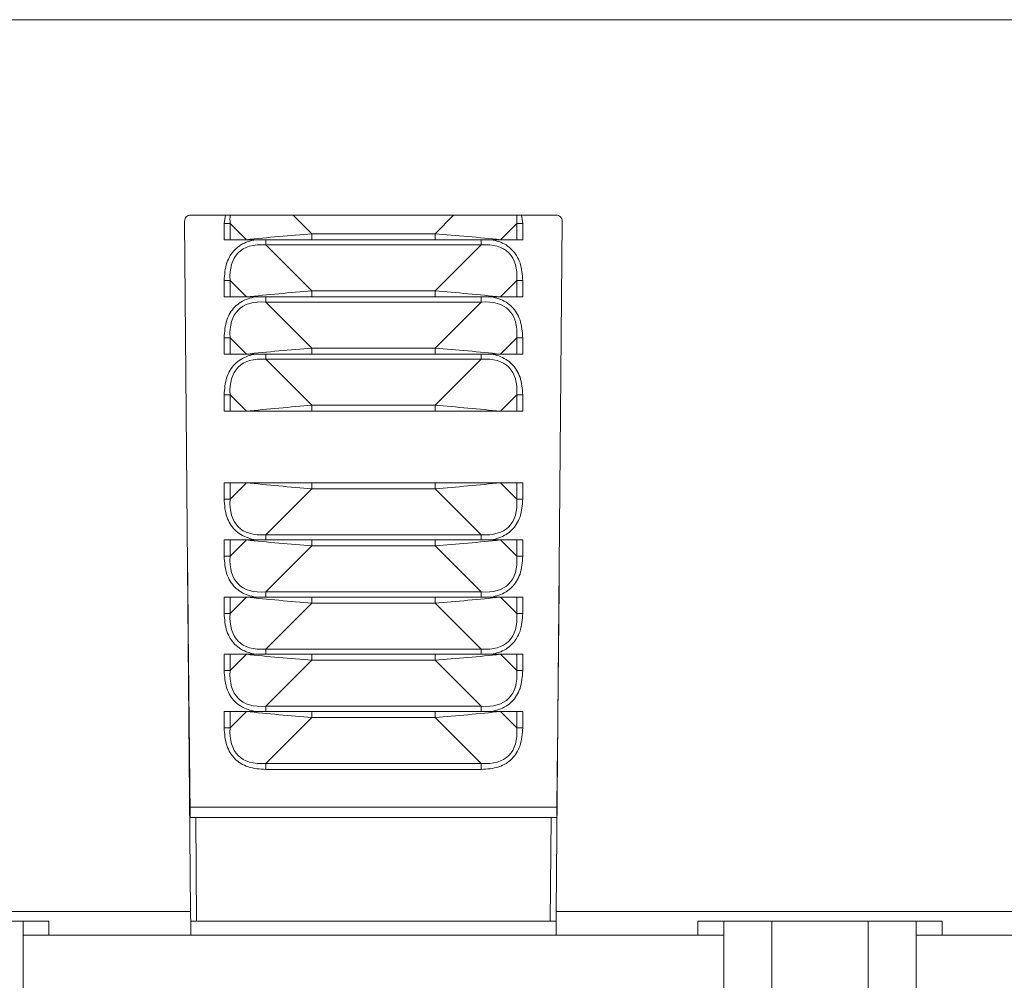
# Model space of a CAD drawing. Header units: millimetres. Extents: x 26 to 259, y 8 to 239.
# Tile 4 of 29: x 60 to 81, y 36 to 56. Entities that reach past the tile are written whole.
import ezdxf

# ---------------------------------------------------------------- set-up
doc = ezdxf.new("R2010")
doc.units = ezdxf.units.MM

msp = doc.modelspace()

# ---------------------------------------------------------------- linework, layer by layer
at = {"color": 7, "linetype": 'Continuous', "lineweight": 15}
for p, q in [((53.54, 56.269), (80.996, 56.269)), ((63.428, 52.169), (71.107, 52.169)), ((63.43, 37.556), (63.303, 52.042)), ((64.259, 51.994), (64.134, 51.994)), ((64.134, 51.994), (64.134, 51.652)), ((64.259, 51.994), (64.6, 51.652)), ((64.259, 51.652), (64.259, 51.994)), ((69.935, 51.652), (70.277, 51.994)), ((70.277, 51.994), (70.277, 51.652)), ((70.277, 51.994), (70.402, 51.994)), ((70.402, 51.652), (70.402, 51.994)), ((71.232, 52.042), (71.106, 37.556)), ((65.975, 51.777), (65.975, 51.652)), ((65.975, 51.777), (68.56, 51.777)), ((68.56, 51.777), (68.56, 51.652)), ((64.134, 51.652), (64.259, 51.652)), ((64.6, 51.652), (64.259, 51.652)), ((64.6, 51.652), (64.725, 51.652)), ((64.725, 51.652), (65.975, 51.652)), ((65.009, 51.544), (65.009, 51.652)), ((65.975, 50.577), (65.009, 51.544)), ((65.009, 51.544), (69.527, 51.544)), ((65.975, 51.652), (68.56, 51.652)), ((68.56, 51.652), (69.81, 51.652)), ((69.527, 51.544), (68.56, 50.577)), ((69.527, 51.544), (69.527, 51.652)), ((69.935, 51.652), (69.81, 51.652)), ((70.277, 51.652), (69.935, 51.652)), ((70.277, 51.652), (70.402, 51.652)), ((64.134, 50.794), (64.134, 50.452)), ((64.259, 50.794), (64.134, 50.794)), ((64.259, 50.794), (64.6, 50.452)), ((64.259, 50.452), (64.259, 50.794)), ((69.935, 50.452), (70.277, 50.794)), ((70.277, 50.794), (70.277, 50.452)), ((70.277, 50.794), (70.402, 50.794)), ((70.402, 50.452), (70.402, 50.794)), ((64.134, 50.452), (64.259, 50.452)), ((64.6, 50.452), (64.259, 50.452)), ((64.6, 50.452), (64.725, 50.452)), ((64.725, 50.452), (65.975, 50.452)), ((65.009, 50.344), (65.009, 50.452)), ((65.975, 50.577), (65.975, 50.452)), ((65.975, 50.577), (68.56, 50.577)), ((65.975, 50.452), (68.56, 50.452)), ((68.56, 50.577), (68.56, 50.452)), ((68.56, 50.452), (69.81, 50.452)), ((69.527, 50.344), (69.527, 50.452)), ((69.935, 50.452), (69.81, 50.452)), ((70.277, 50.452), (69.935, 50.452)), ((70.277, 50.452), (70.402, 50.452)), ((65.975, 49.377), (65.009, 50.344)), ((65.009, 50.344), (69.527, 50.344)), ((69.527, 50.344), (68.56, 49.377)), ((64.259, 49.594), (64.134, 49.594)), ((64.134, 49.594), (64.134, 49.252)), ((64.259, 49.594), (64.6, 49.252)), ((64.259, 49.252), (64.259, 49.594)), ((69.935, 49.252), (70.277, 49.594)), ((70.277, 49.594), (70.277, 49.252)), ((70.277, 49.594), (70.402, 49.594)), ((70.402, 49.252), (70.402, 49.594)), ((64.134, 49.252), (64.259, 49.252)), ((64.6, 49.252), (64.259, 49.252)), ((64.6, 49.252), (64.725, 49.252)), ((64.725, 49.252), (65.975, 49.252)), ((65.009, 49.144), (65.009, 49.252)), ((65.975, 49.377), (65.975, 49.252)), ((65.975, 49.377), (68.56, 49.377)), ((65.975, 49.252), (68.56, 49.252)), ((68.56, 49.377), (68.56, 49.252)), ((68.56, 49.252), (69.81, 49.252)), ((69.527, 49.144), (69.527, 49.252)), ((69.935, 49.252), (69.81, 49.252)), ((70.277, 49.252), (69.935, 49.252)), ((70.277, 49.252), (70.402, 49.252)), ((65.975, 48.177), (65.009, 49.144)), ((65.009, 49.144), (69.527, 49.144)), ((69.527, 49.144), (68.56, 48.177)), ((64.259, 48.394), (64.134, 48.394)), ((64.134, 48.394), (64.134, 48.052)), ((64.259, 48.394), (64.6, 48.052)), ((64.259, 48.052), (64.259, 48.394)), ((69.935, 48.052), (70.277, 48.394)), ((70.277, 48.394), (70.277, 48.052)), ((70.277, 48.394), (70.402, 48.394)), ((70.402, 48.052), (70.402, 48.394)), ((65.975, 48.177), (65.975, 48.052)), ((65.975, 48.177), (68.56, 48.177)), ((68.56, 48.177), (68.56, 48.052)), ((64.134, 48.052), (64.259, 48.052)), ((64.6, 48.052), (64.259, 48.052)), ((64.6, 48.052), (64.725, 48.052)), ((64.725, 48.052), (65.975, 48.052)), ((65.975, 48.052), (68.56, 48.052)), ((68.56, 48.052), (69.81, 48.052)), ((69.935, 48.052), (69.81, 48.052)), ((70.277, 48.052), (69.935, 48.052)), ((70.277, 48.052), (70.402, 48.052)), ((64.134, 46.211), (64.134, 46.552)), ((64.134, 46.552), (64.259, 46.552)), ((64.259, 46.211), (64.6, 46.552)), ((64.259, 46.552), (64.259, 46.211)), ((64.6, 46.552), (64.259, 46.552)), ((64.6, 46.552), (64.725, 46.552)), ((64.725, 46.552), (65.975, 46.552)), ((65.975, 46.427), (65.975, 46.552)), ((65.975, 46.552), (68.56, 46.552)), ((68.56, 46.427), (68.56, 46.552)), ((68.56, 46.552), (69.81, 46.552)), ((69.935, 46.552), (69.81, 46.552)), ((69.935, 46.552), (70.277, 46.211)), ((70.277, 46.552), (69.935, 46.552)), ((70.277, 46.211), (70.277, 46.552)), ((70.277, 46.552), (70.402, 46.552)), ((70.402, 46.552), (70.402, 46.211)), ((65.975, 46.427), (65.009, 45.461)), ((65.975, 46.427), (68.56, 46.427)), ((69.527, 45.461), (68.56, 46.427)), ((64.259, 46.211), (64.134, 46.211)), ((70.277, 46.211), (70.402, 46.211)), ((64.134, 45.011), (64.134, 45.352)), ((64.134, 45.352), (64.259, 45.352)), ((64.259, 45.011), (64.6, 45.352)), ((64.259, 45.352), (64.259, 45.011)), ((64.6, 45.352), (64.259, 45.352)), ((64.6, 45.352), (64.725, 45.352)), ((64.725, 45.352), (65.975, 45.352)), ((65.009, 45.461), (69.527, 45.461)), ((65.009, 45.461), (65.009, 45.352)), ((65.975, 45.227), (65.975, 45.352)), ((65.975, 45.352), (68.56, 45.352)), ((68.56, 45.227), (68.56, 45.352)), ((68.56, 45.352), (69.81, 45.352)), ((69.527, 45.461), (69.527, 45.352)), ((69.935, 45.352), (69.81, 45.352)), ((69.935, 45.352), (70.277, 45.011)), ((70.277, 45.352), (69.935, 45.352)), ((70.277, 45.011), (70.277, 45.352)), ((70.277, 45.352), (70.402, 45.352)), ((70.402, 45.352), (70.402, 45.011)), ((65.975, 45.227), (65.009, 44.261)), ((65.975, 45.227), (68.56, 45.227)), ((69.527, 44.261), (68.56, 45.227)), ((64.259, 45.011), (64.134, 45.011)), ((70.277, 45.011), (70.402, 45.011)), ((65.009, 44.261), (69.527, 44.261)), ((65.009, 44.261), (65.009, 44.152)), ((69.527, 44.261), (69.527, 44.152)), ((64.134, 43.811), (64.134, 44.152)), ((64.134, 44.152), (64.259, 44.152)), ((64.259, 43.811), (64.6, 44.152)), ((64.259, 44.152), (64.259, 43.811)), ((64.6, 44.152), (64.259, 44.152)), ((64.6, 44.152), (64.725, 44.152)), ((64.725, 44.152), (65.975, 44.152)), ((65.975, 44.027), (65.975, 44.152)), ((65.975, 44.152), (68.56, 44.152)), ((68.56, 44.027), (68.56, 44.152)), ((68.56, 44.152), (69.81, 44.152)), ((69.935, 44.152), (69.81, 44.152)), ((69.935, 44.152), (70.277, 43.811)), ((70.277, 44.152), (69.935, 44.152)), ((70.277, 43.811), (70.277, 44.152)), ((70.277, 44.152), (70.402, 44.152)), ((70.402, 44.152), (70.402, 43.811)), ((65.975, 44.027), (65.009, 43.061)), ((65.975, 44.027), (68.56, 44.027)), ((69.527, 43.061), (68.56, 44.027)), ((64.259, 43.811), (64.134, 43.811)), ((70.277, 43.811), (70.402, 43.811)), ((65.009, 43.061), (69.527, 43.061)), ((65.009, 43.061), (65.009, 42.952)), ((69.527, 43.061), (69.527, 42.952)), ((64.134, 42.611), (64.134, 42.952)), ((64.134, 42.952), (64.259, 42.952)), ((64.259, 42.611), (64.6, 42.952)), ((64.259, 42.952), (64.259, 42.611)), ((64.6, 42.952), (64.259, 42.952)), ((64.6, 42.952), (64.725, 42.952)), ((64.725, 42.952), (65.975, 42.952)), ((65.975, 42.827), (65.009, 41.861)), ((65.975, 42.827), (65.975, 42.952)), ((65.975, 42.952), (68.56, 42.952)), ((65.975, 42.827), (68.56, 42.827)), ((68.56, 42.827), (68.56, 42.952)), ((68.56, 42.952), (69.81, 42.952)), ((69.527, 41.861), (68.56, 42.827)), ((69.935, 42.952), (69.81, 42.952)), ((69.935, 42.952), (70.277, 42.611)), ((70.277, 42.952), (69.935, 42.952)), ((70.277, 42.611), (70.277, 42.952)), ((70.277, 42.952), (70.402, 42.952)), ((70.402, 42.952), (70.402, 42.611)), ((64.259, 42.611), (64.134, 42.611)), ((70.277, 42.611), (70.402, 42.611)), ((65.009, 41.861), (69.527, 41.861)), ((65.009, 41.861), (65.009, 41.752)), ((69.527, 41.861), (69.527, 41.752)), ((64.134, 41.411), (64.134, 41.752)), ((64.134, 41.752), (64.259, 41.752)), ((64.259, 41.411), (64.6, 41.752)), ((64.259, 41.752), (64.259, 41.411)), ((64.6, 41.752), (64.259, 41.752)), ((64.6, 41.752), (64.725, 41.752)), ((64.725, 41.752), (65.975, 41.752)), ((65.975, 41.627), (65.009, 40.661)), ((65.975, 41.627), (65.975, 41.752)), ((65.975, 41.752), (68.56, 41.752)), ((65.975, 41.627), (68.56, 41.627)), ((68.56, 41.627), (68.56, 41.752)), ((68.56, 41.752), (69.81, 41.752)), ((69.527, 40.661), (68.56, 41.627)), ((69.935, 41.752), (69.81, 41.752)), ((69.935, 41.752), (70.277, 41.411)), ((70.277, 41.752), (69.935, 41.752)), ((70.277, 41.411), (70.277, 41.752)), ((70.277, 41.752), (70.402, 41.752)), ((70.402, 41.752), (70.402, 41.411)), ((64.259, 41.411), (64.134, 41.411)), ((70.277, 41.411), (70.402, 41.411)), ((65.009, 40.661), (69.527, 40.661)), ((65.009, 40.661), (65.009, 40.536)), ((69.527, 40.536), (65.009, 40.536)), ((69.527, 40.661), (69.527, 40.536)), ((71.117, 39.744), (63.418, 39.744)), ((63.421, 39.531), (63.537, 39.531)), ((63.537, 39.531), (63.556, 37.356)), ((63.537, 39.531), (70.998, 39.531)), ((70.979, 37.356), (70.998, 39.531)), ((70.998, 39.531), (71.114, 39.531)), ((52.356, 37.556), (63.43, 37.556)), ((71.106, 37.556), (82.18, 37.556)), ((60.455, 37.356), (55.33, 37.356)), ((59.913, 37.356), (59.913, 24.856)), ((60.455, 37.056), (60.455, 37.356)), ((63.556, 37.356), (63.431, 37.356)), ((63.556, 37.356), (70.979, 37.356)), ((71.104, 37.356), (70.979, 37.356)), ((79.205, 37.356), (74.08, 37.356)), ((74.08, 37.356), (74.08, 37.056)), ((74.622, 37.356), (74.622, 24.856)), ((75.632, 37.356), (75.632, 24.856)), ((77.653, 37.356), (77.653, 24.856)), ((78.663, 37.356), (78.663, 24.856)), ((79.205, 37.056), (79.205, 37.356)), ((59.913, 37.056), (60.455, 37.056)), ((63.434, 37.056), (60.455, 37.056)), ((63.434, 37.056), (71.101, 37.056)), ((74.08, 37.056), (71.101, 37.056)), ((74.08, 37.056), (74.622, 37.056)), ((78.663, 37.056), (79.205, 37.056)), ((82.184, 37.056), (79.205, 37.056))]:
    msp.add_line(p, q, dxfattribs=at)
at = {"color": 8, "linetype": 'Continuous', "lineweight": 15}
for p, q in [((64.16, 52.169), (64.134, 51.994)), ((65.975, 51.777), (65.584, 52.169)), ((68.951, 52.169), (68.56, 51.777)), ((70.402, 51.994), (70.375, 52.169))]:
    msp.add_line(p, q, dxfattribs=at)
at = {"color": 7, "linetype": 'Continuous', "lineweight": 15, "flags": 128}
for points in [[(63.43, 37.556), (63.43, 37.459), (63.431, 37.365), (63.432, 37.278), (63.433, 37.203), (63.433, 37.14), (63.434, 37.094), (63.434, 37.066), (63.434, 37.056)], [(71.101, 37.056), (71.101, 37.066), (71.102, 37.094), (71.102, 37.14), (71.103, 37.203), (71.103, 37.278), (71.104, 37.365), (71.105, 37.459), (71.106, 37.556)]]:
    msp.add_lwpolyline(points, dxfattribs=at)
at = {"color": 7, "linetype": 'Continuous', "lineweight": 15}
for centre, start, end in [((63.428, 52.044), 90, 180.5), ((71.107, 52.044), 359.5, 90)]:
    msp.add_arc(centre, 0.125, start, end, dxfattribs=at)
at = {"color": 8, "linetype": 'Continuous', "lineweight": 15}
for centre, major_axis, start_param, end_param in [((67.634, 49.369), (3.207, -3.207), 3.415992, 3.50296), ((66.902, 49.369), (3.207, 3.207), 5.921818, 6.008786)]:
    msp.add_ellipse(centre, major_axis=major_axis, ratio=0.330719, start_param=start_param, end_param=end_param, dxfattribs=at)
at = {"color": 7, "linetype": 'Continuous', "lineweight": 15}
for centre, major_axis, ratio, start_param, end_param in [((65.35, 51.652), (1.946, 0.175), 0.037141, 1.240443, 1.963177), ((69.185, 51.652), (1.946, -0.175), 0.037141, 1.178416, 1.90115), ((67.634, 48.169), (3.207, -3.207), 0.330719, 2.780226, 3.50296), ((66.902, 48.169), (3.207, 3.207), 0.330719, 5.921818, 6.644552), ((65.35, 50.452), (1.946, 0.175), 0.037141, 1.240443, 1.963177), ((69.185, 50.452), (1.946, -0.175), 0.037141, 1.178416, 1.90115), ((67.634, 46.969), (3.207, -3.207), 0.330719, 2.780226, 3.50296), ((66.902, 46.969), (3.207, 3.207), 0.330719, 5.921818, 6.644552), ((65.35, 49.252), (1.946, 0.175), 0.037141, 1.240443, 1.963177), ((69.185, 49.252), (1.946, -0.175), 0.037141, 1.178416, 1.90115), ((67.634, 45.769), (3.207, -3.207), 0.330719, 2.780226, 3.50296), ((66.902, 45.769), (3.207, 3.207), 0.330719, 5.921818, 6.644552), ((65.35, 48.052), (1.946, 0.175), 0.037141, 1.240443, 1.963177), ((69.185, 48.052), (1.946, -0.175), 0.037141, 1.178416, 1.90115), ((65.35, 46.552), (1.946, -0.175), 0.037141, 4.320008, 5.042743), ((69.185, 46.552), (1.946, 0.175), 0.037141, 4.382035, 5.10477), ((67.634, 48.836), (3.207, 3.207), 0.330719, 2.780226, 3.50296), ((66.902, 48.836), (3.207, -3.207), 0.330719, 5.921818, 6.644552), ((65.35, 45.352), (1.946, -0.175), 0.037141, 4.320008, 5.042743), ((69.185, 45.352), (1.946, 0.175), 0.037141, 4.382035, 5.10477), ((67.634, 47.636), (3.207, 3.207), 0.330719, 2.780226, 3.50296), ((66.902, 47.636), (3.207, -3.207), 0.330719, 5.921818, 6.644552), ((63.492, 44.759), (-0.125, 14.324), 0.008727, 1.57072, 1.944353), ((71.044, 44.759), (0.125, 14.324), 0.008727, 4.338832, 4.712465), ((65.35, 44.152), (1.946, -0.175), 0.037141, 4.320008, 5.042743), ((69.185, 44.152), (1.946, 0.175), 0.037141, 4.382035, 5.10477), ((67.634, 46.436), (3.207, 3.207), 0.330719, 2.780226, 3.50296), ((66.902, 46.436), (3.207, -3.207), 0.330719, 5.921818, 6.644552), ((65.35, 42.952), (1.946, -0.175), 0.037141, 4.320008, 5.042743), ((69.185, 42.952), (1.946, 0.175), 0.037141, 4.382035, 5.10477), ((67.634, 45.236), (3.207, 3.207), 0.330719, 2.780226, 3.50296), ((66.902, 45.236), (3.207, -3.207), 0.330719, 5.921818, 6.644552), ((65.35, 41.752), (1.946, -0.175), 0.037141, 4.320008, 5.042743), ((69.185, 41.752), (1.946, 0.175), 0.037141, 4.382035, 5.10477), ((67.634, 44.036), (3.207, 3.207), 0.330719, 2.780226, 3.50296), ((66.902, 44.036), (3.207, -3.207), 0.330719, 5.921818, 6.644552)]:
    msp.add_ellipse(centre, major_axis=major_axis, ratio=ratio, start_param=start_param, end_param=end_param, dxfattribs=at)
for points, knots in [([(64.796, 51.652), (64.742, 51.641), (64.633, 51.618), (64.484, 51.548), (64.355, 51.447), (64.255, 51.319), (64.154, 51.104), (64.142, 50.921), (64.134, 50.794)], [0, 0, 0, 0, 0.138957, 0.278388, 0.411428, 0.544599, 0.683902, 1, 1, 1, 1]), ([(70.402, 50.794), (70.393, 50.921), (70.381, 51.104), (70.28, 51.319), (70.18, 51.447), (70.052, 51.548), (69.902, 51.618), (69.793, 51.641), (69.739, 51.652)], [0, 0, 0, 0, 0.316086, 0.455511, 0.588548, 0.721711, 0.861009, 1, 1, 1, 1]), ([(64.796, 50.452), (64.742, 50.441), (64.633, 50.418), (64.484, 50.348), (64.355, 50.247), (64.255, 50.119), (64.154, 49.904), (64.142, 49.721), (64.134, 49.594)], [0, 0, 0, 0, 0.138956, 0.278389, 0.411429, 0.544599, 0.683899, 1, 1, 1, 1]), ([(70.402, 49.594), (70.393, 49.721), (70.381, 49.904), (70.28, 50.119), (70.18, 50.247), (70.052, 50.348), (69.902, 50.418), (69.793, 50.441), (69.739, 50.452)], [0, 0, 0, 0, 0.316088, 0.455513, 0.588547, 0.721712, 0.861009, 1, 1, 1, 1]), ([(64.796, 49.252), (64.742, 49.241), (64.633, 49.218), (64.484, 49.148), (64.355, 49.047), (64.255, 48.919), (64.154, 48.704), (64.142, 48.521), (64.134, 48.394)], [0, 0, 0, 0, 0.1389563, 0.2783868, 0.4114272, 0.544597, 0.6838996, 1, 1, 1, 1]), ([(70.402, 48.394), (70.393, 48.521), (70.381, 48.704), (70.28, 48.919), (70.18, 49.047), (70.052, 49.148), (69.902, 49.218), (69.793, 49.241), (69.739, 49.252)], [0, 0, 0, 0, 0.3160879, 0.4555127, 0.5885494, 0.7217122, 0.8610091, 1, 1, 1, 1]), ([(64.796, 45.352), (64.742, 45.364), (64.633, 45.387), (64.484, 45.457), (64.355, 45.557), (64.255, 45.686), (64.154, 45.9), (64.142, 46.084), (64.134, 46.211)], [0, 0, 0, 0, 0.138957, 0.278388, 0.411428, 0.544599, 0.683902, 1, 1, 1, 1]), ([(70.402, 46.211), (70.393, 46.084), (70.381, 45.9), (70.28, 45.686), (70.18, 45.557), (70.052, 45.457), (69.902, 45.387), (69.793, 45.364), (69.739, 45.352)], [0, 0, 0, 0, 0.316085, 0.455513, 0.588548, 0.721713, 0.861009, 1, 1, 1, 1]), ([(64.796, 44.152), (64.742, 44.164), (64.633, 44.187), (64.484, 44.257), (64.355, 44.357), (64.255, 44.486), (64.154, 44.7), (64.142, 44.884), (64.134, 45.011)], [0, 0, 0, 0, 0.138956, 0.278389, 0.411429, 0.544599, 0.683899, 1, 1, 1, 1]), ([(70.402, 45.011), (70.393, 44.884), (70.381, 44.7), (70.28, 44.486), (70.18, 44.357), (70.052, 44.257), (69.902, 44.187), (69.793, 44.164), (69.739, 44.152)], [0, 0, 0, 0, 0.316088, 0.455513, 0.588547, 0.721712, 0.861009, 1, 1, 1, 1]), ([(64.796, 42.952), (64.742, 42.964), (64.633, 42.987), (64.484, 43.057), (64.355, 43.157), (64.255, 43.286), (64.154, 43.5), (64.142, 43.684), (64.134, 43.811)], [0, 0, 0, 0, 0.138957, 0.278388, 0.411429, 0.544599, 0.683902, 1, 1, 1, 1]), ([(70.402, 43.811), (70.393, 43.684), (70.381, 43.5), (70.28, 43.286), (70.18, 43.157), (70.052, 43.057), (69.902, 42.987), (69.793, 42.964), (69.739, 42.952)], [0, 0, 0, 0, 0.316085, 0.455513, 0.588548, 0.721713, 0.861009, 1, 1, 1, 1]), ([(64.796, 41.752), (64.742, 41.764), (64.633, 41.787), (64.484, 41.857), (64.355, 41.957), (64.255, 42.086), (64.154, 42.3), (64.142, 42.484), (64.134, 42.611)], [0, 0, 0, 0, 0.138956, 0.278388, 0.411429, 0.544596, 0.683899, 1, 1, 1, 1]), ([(70.402, 42.611), (70.393, 42.484), (70.381, 42.3), (70.28, 42.086), (70.18, 41.957), (70.052, 41.857), (69.902, 41.787), (69.793, 41.764), (69.739, 41.752)], [0, 0, 0, 0, 0.316088, 0.455513, 0.588547, 0.721712, 0.861009, 1, 1, 1, 1]), ([(65.009, 40.536), (64.881, 40.544), (64.698, 40.556), (64.484, 40.657), (64.355, 40.757), (64.255, 40.886), (64.154, 41.1), (64.142, 41.284), (64.134, 41.411)], [0, 0, 0, 0, 0.268532, 0.38698, 0.5, 0.61313, 0.73147, 1, 1, 1, 1]), ([(70.402, 41.411), (70.393, 41.284), (70.381, 41.1), (70.28, 40.886), (70.18, 40.757), (70.052, 40.657), (69.837, 40.556), (69.654, 40.544), (69.527, 40.536)], [0, 0, 0, 0, 0.26853, 0.386981, 0.5, 0.61313, 0.731468, 1, 1, 1, 1])]:
    msp.add_open_spline(points, degree=3, knots=knots, dxfattribs=at)

doc.saveas('drawing.dxf')
